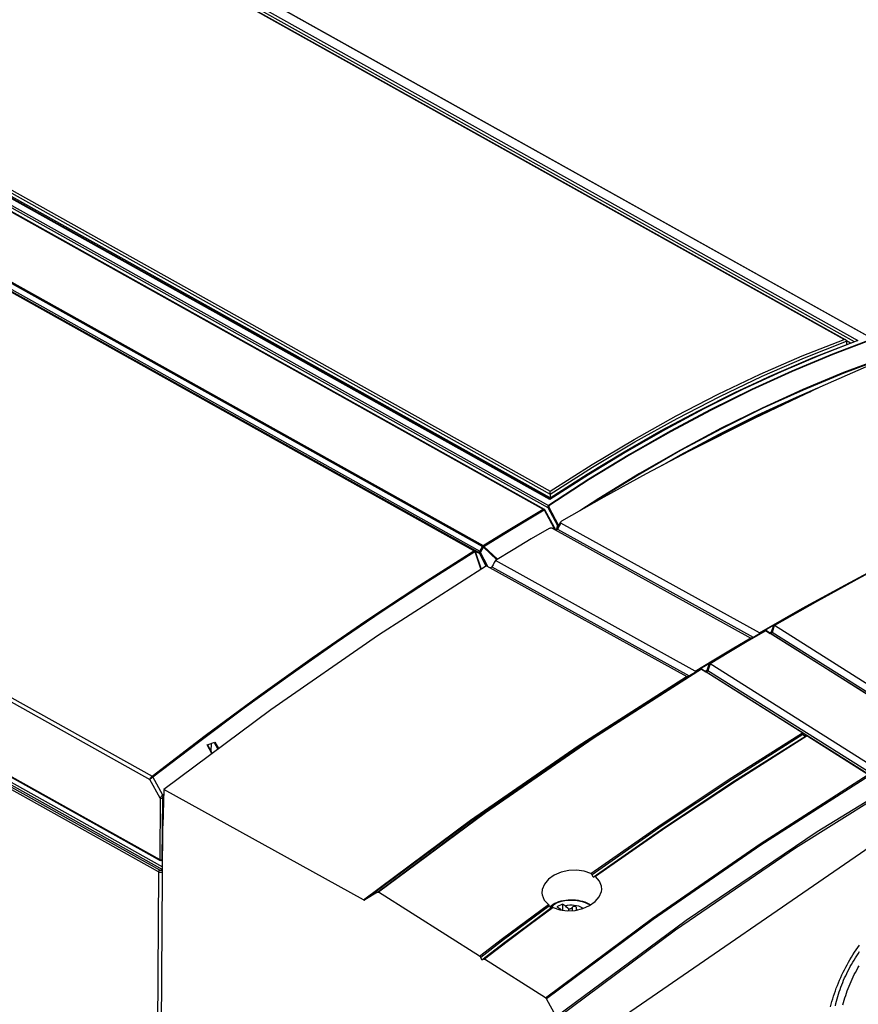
# Model space of a CAD drawing. Extents: x 0 to 420, y 0 to 297.
# Tile 44 of 47: x 375 to 389, y 92 to 108. Entities that reach past the tile are written whole.
import ezdxf

# ---------------------------------------------------------------- set-up
doc = ezdxf.new("R2010")
doc.units = 0
doc.header["$LTSCALE"] = 23.1
doc.layers.get('0').update_dxf_attribs({"linetype": 'CONTINUOUS'})
doc.layers.add('DATUM_AXIS', color=7, linetype='CONTINUOUS')
doc.layers.add('ROUNDS', color=7, linetype='CONTINUOUS')

msp = doc.modelspace()

# ---------------------------------------------------------------- linework, layer by layer
at = {"color": 7, "linetype": 'CONTINUOUS'}
for p, q in [((384.095, 100.33), (369.239, 108.633)), ((389.006, 102.862), (388.939, 102.9)), ((384.201, 99.825), (384.266, 99.935)), ((387.517, 98.122), (384.27, 99.918)), ((384.127, 99.835), (387.377, 98.037)), ((383.055, 99.216), (386.326, 97.407)), ((386.466, 97.496), (383.198, 99.304)), ((387.744, 98.243), (387.748, 98.244)), ((387.288, 97.976), (387.599, 98.159)), ((387.742, 98.242), (387.605, 98.161)), ((387.617, 98.159), (387.612, 98.161)), ((387.617, 98.159), (387.693, 98.112)), ((387.617, 98.158), (387.617, 98.159)), ((390.339, 96.443), (387.618, 98.158)), ((387.708, 98.131), (387.685, 98.117)), ((390.483, 96.389), (387.723, 98.129)), ((387.759, 98.242), (387.761, 98.241)), ((387.761, 98.241), (387.763, 98.24)), ((389.407, 97.203), (387.763, 98.24)), ((386.993, 97.8), (387.288, 97.976)), ((387.39, 98.036), (387.386, 98.035)), ((386.693, 97.618), (386.993, 97.8)), ((387.095, 97.862), (386.788, 97.678)), ((386.691, 97.617), (386.486, 97.495)), ((386.788, 97.678), (386.546, 97.532)), ((386.693, 97.618), (386.658, 97.505)), ((386.708, 97.616), (386.672, 97.503)), ((386.693, 97.618), (386.697, 97.618)), ((386.708, 97.616), (386.71, 97.615)), ((386.71, 97.615), (386.712, 97.614)), ((389.432, 95.9), (386.712, 97.614)), ((386.343, 97.407), (386.548, 97.529)), ((386.565, 97.529), (386.561, 97.531)), ((386.565, 97.529), (386.567, 97.528)), ((386.566, 97.529), (386.565, 97.529)), ((388.211, 96.492), (386.567, 97.528)), ((386.569, 97.527), (386.639, 97.486)), ((386.656, 97.505), (386.632, 97.49)), ((389.431, 95.764), (386.672, 97.503)), ((386.34, 97.406), (386.336, 97.405)), ((388.227, 96.458), (388.268, 96.433)), ((388.267, 96.432), (388.267, 96.431)), ((388.298, 96.435), (388.295, 96.436)), ((388.308, 96.431), (389.287, 95.813)), ((377.775, 95.562), (377.762, 94.963)), ((381.043, 93.754), (377.775, 95.562)), ((390.151, 95.191), (385.081, 91.7)), ((377.704, 87.185), (377.762, 94.963)), ((384.817, 94.137), (384.797, 94.126)), ((381.268, 93.88), (381.063, 93.753)), ((381.287, 93.879), (381.289, 93.878)), ((382.94, 92.834), (381.289, 93.878)), ((384.102, 93.621), (384.121, 93.632)), ((382.979, 92.775), (382.959, 92.813)), ((382.979, 92.775), (382.998, 92.786)), ((383.017, 92.785), (383.019, 92.784)), ((384.017, 92.153), (383.019, 92.784)), ((384.193, 91.849), (384.035, 92.133))]:
    msp.add_line(p, q, dxfattribs=at)
at = {"color": 9, "linetype": 'CONTINUOUS'}
for p, q in [((384.27, 99.918), (384.212, 99.819)), ((384.212, 99.819), (387.412, 98.049)), ((383.141, 99.204), (386.365, 97.421)), ((387.744, 98.243), (387.708, 98.131)), ((387.62, 98.156), (387.317, 97.978)), ((387.521, 98.12), (387.518, 98.111)), ((387.693, 98.112), (387.692, 98.112)), ((387.702, 98.111), (387.693, 98.112)), ((390.453, 96.373), (387.693, 98.112)), ((387.759, 98.242), (387.723, 98.129)), ((387.072, 97.86), (387.374, 98.039)), ((386.47, 97.495), (386.466, 97.48)), ((386.482, 97.49), (386.483, 97.494)), ((386.569, 97.527), (386.567, 97.528)), ((386.64, 97.485), (386.639, 97.486)), ((386.64, 97.485), (386.639, 97.486)), ((386.65, 97.484), (386.64, 97.485)), ((389.399, 95.746), (386.64, 97.485)), ((386.658, 97.505), (386.656, 97.505)), ((388.308, 96.433), (388.211, 96.492)), ((388.308, 96.431), (388.308, 96.433)), ((385.78, 93.432), (384.035, 92.133))]:
    msp.add_line(p, q, dxfattribs=at)
at = {"color": 7, "linetype": 'CONTINUOUS'}
for points in [[(389.572, 102.611), (388.502, 102.138), (387.43, 101.63), (386.357, 101.089)], [(384.095, 100.33), (384.699, 100.717), (385.305, 101.084), (385.911, 101.43), (386.518, 101.754), (387.125, 102.057), (387.552, 102.254)], [(386.357, 101.089), (385.665, 100.722), (384.972, 100.342), (384.28, 99.948)], [(384.27, 99.918), (384.266, 99.921), (384.264, 99.924), (384.263, 99.928), (384.265, 99.933), (384.266, 99.935)], [(384.266, 99.935), (384.267, 99.938), (384.272, 99.943), (384.28, 99.948)], [(384.077, 99.829), (383.784, 99.657), (383.491, 99.482), (383.198, 99.304)], [(384.077, 99.829), (384.085, 99.834), (384.094, 99.836), (384.102, 99.838), (384.11, 99.839), (384.116, 99.838), (384.122, 99.837), (384.127, 99.835)], [(384.192, 99.812), (384.188, 99.809), (384.185, 99.806), (384.182, 99.805), (384.182, 99.804)], [(384.201, 99.825), (384.199, 99.821), (384.195, 99.816), (384.192, 99.812)], [(383.055, 99.216), (381.285, 98.083), (379.524, 96.864), (377.775, 95.562)], [(383.198, 99.304), (383.179, 99.271), (383.16, 99.237), (383.141, 99.204)], [(387.744, 98.243), (388.629, 98.746), (389.517, 99.227)], [(383.141, 99.204), (383.13, 99.192), (383.119, 99.185), (383.111, 99.186)], [(387.742, 98.242), (387.743, 98.243), (387.744, 98.243), (387.744, 98.243)], [(387.748, 98.244), (387.753, 98.243), (387.759, 98.242)], [(387.517, 98.122), (387.518, 98.121), (387.52, 98.121), (387.521, 98.12)], [(387.521, 98.12), (387.526, 98.119), (387.531, 98.119), (387.531, 98.119)], [(387.602, 98.16), (387.601, 98.16), (387.6, 98.159), (387.599, 98.159)], [(387.612, 98.161), (387.607, 98.161), (387.602, 98.16)], [(387.698, 98.115), (387.695, 98.114), (387.693, 98.113), (387.691, 98.113), (387.69, 98.113)], [(387.386, 98.035), (387.382, 98.035), (387.377, 98.037)], [(386.691, 97.617), (386.692, 97.617), (386.693, 97.618), (386.693, 97.618)], [(386.697, 97.618), (386.702, 97.618), (386.708, 97.616)], [(386.466, 97.496), (386.467, 97.496), (386.469, 97.495), (386.47, 97.495)], [(386.47, 97.495), (386.475, 97.494), (386.48, 97.493), (386.483, 97.494)], [(386.483, 97.494), (386.484, 97.494), (386.485, 97.494), (386.486, 97.495)], [(386.55, 97.53), (386.55, 97.53), (386.549, 97.53), (386.548, 97.529)], [(386.561, 97.531), (386.556, 97.532), (386.551, 97.53)], [(386.646, 97.488), (386.644, 97.487), (386.642, 97.487), (386.64, 97.486), (386.638, 97.486)], [(386.336, 97.405), (386.331, 97.405), (386.326, 97.407)], [(386.343, 97.407), (386.342, 97.407), (386.341, 97.406), (386.34, 97.406)], [(388.211, 96.492), (388.214, 96.489), (388.217, 96.487), (388.219, 96.485)], [(388.219, 96.485), (388.222, 96.478), (388.225, 96.468), (388.227, 96.458)], [(384.797, 94.126), (385.95, 94.931), (387.107, 95.7), (388.267, 96.432)], [(388.295, 96.436), (388.286, 96.437), (388.276, 96.435), (388.267, 96.431)], [(388.308, 96.433), (388.295, 96.438), (388.282, 96.438), (388.268, 96.433)], [(388.298, 96.435), (388.301, 96.434), (388.305, 96.432), (388.308, 96.431)], [(384.758, 94.184), (384.649, 94.223), (384.526, 94.241), (384.397, 94.236), (384.271, 94.207), (384.159, 94.159), (384.067, 94.093), (384, 94.013), (383.965, 93.925), (383.96, 93.866)], [(384.758, 94.184), (384.765, 94.179), (384.772, 94.172), (384.778, 94.164)], [(384.797, 94.126), (384.791, 94.138), (384.784, 94.151), (384.778, 94.164)], [(384.817, 94.137), (384.821, 94.139), (384.824, 94.139), (384.828, 94.138), (384.832, 94.137), (384.837, 94.134)], [(384.936, 93.924), (384.933, 93.98), (384.901, 94.062), (384.837, 94.134)], [(384.143, 93.63), (384.252, 93.593), (384.374, 93.577), (384.502, 93.583), (384.627, 93.613), (384.738, 93.661), (384.83, 93.727), (384.896, 93.806), (384.932, 93.892), (384.936, 93.924)], [(381.043, 93.754), (381.05, 93.752), (381.057, 93.751), (381.063, 93.753)], [(381.268, 93.88), (381.273, 93.882), (381.28, 93.881), (381.287, 93.879)], [(383.96, 93.866), (383.964, 93.836), (383.998, 93.752), (384.064, 93.68)], [(382.979, 92.775), (383.352, 93.061), (383.727, 93.342), (384.102, 93.621)], [(384.081, 93.658), (384.076, 93.667), (384.07, 93.674), (384.064, 93.68)], [(384.081, 93.658), (384.088, 93.646), (384.095, 93.633), (384.102, 93.621)], [(384.143, 93.63), (384.138, 93.633), (384.133, 93.634), (384.128, 93.634), (384.124, 93.633), (384.121, 93.632)], [(382.94, 92.834), (382.947, 92.829), (382.953, 92.821), (382.959, 92.813)], [(382.998, 92.786), (383.004, 92.788), (383.011, 92.788), (383.017, 92.785)], [(384.017, 92.153), (384.024, 92.148), (384.03, 92.142), (384.035, 92.133)]]:
    msp.add_lwpolyline(points, dxfattribs=at)
at = {"color": 9, "linetype": 'CONTINUOUS'}
for points in [[(384.188, 99.801), (384.191, 99.801), (384.202, 99.807), (384.212, 99.819)], [(384.212, 99.819), (384.203, 99.823), (384.201, 99.825)], [(389.871, 99.399), (389.168, 99.027), (388.465, 98.64), (387.763, 98.24)], [(387.517, 98.122), (388.22, 98.523), (388.923, 98.909), (389.297, 99.107)], [(384.201, 91.82), (386.146, 93.264), (388.105, 94.604), (390.075, 95.838), (392.05, 96.962), (394.026, 97.975), (395.998, 98.873)], [(387.708, 98.131), (387.702, 98.119), (387.698, 98.115)], [(387.723, 98.129), (387.713, 98.117), (387.702, 98.111)], [(387.723, 98.129), (387.717, 98.133), (387.713, 98.133), (387.708, 98.131)], [(387.317, 97.978), (387.015, 97.798), (386.712, 97.614)], [(386.466, 97.496), (386.769, 97.68), (387.072, 97.86)], [(381.268, 93.88), (383.017, 95.18), (384.778, 96.397), (386.548, 97.529)], [(386.569, 97.527), (384.799, 96.395), (383.038, 95.177), (381.289, 93.878)], [(386.656, 97.505), (386.651, 97.492), (386.646, 97.488)], [(386.658, 97.505), (386.651, 97.492), (386.646, 97.488)], [(386.672, 97.503), (386.662, 97.491), (386.65, 97.484)], [(386.672, 97.503), (386.667, 97.507), (386.662, 97.508), (386.658, 97.505)], [(381.043, 93.754), (382.792, 95.056), (384.553, 96.275), (386.323, 97.409)], [(386.343, 97.407), (384.573, 96.274), (382.812, 95.055), (381.063, 93.753)], [(384.193, 91.849), (386.319, 93.421), (388.462, 94.87), (390.616, 96.19), (392.776, 97.38)], [(384.758, 94.184), (385.908, 94.987), (387.062, 95.754), (388.219, 96.485)], [(388.227, 96.458), (387.074, 95.729), (385.924, 94.964), (384.778, 94.164)], [(384.817, 94.137), (385.963, 94.938), (387.113, 95.703), (388.267, 96.431)], [(388.298, 96.435), (387.141, 95.704), (385.986, 94.937), (384.837, 94.134)], [(384.017, 92.153), (385.766, 93.455), (387.526, 94.673), (389.296, 95.806)], [(389.304, 95.78), (387.538, 94.648), (385.78, 93.432)], [(382.94, 92.834), (383.314, 93.12), (383.688, 93.402), (384.064, 93.68)], [(384.081, 93.658), (383.706, 93.38), (383.332, 93.098), (382.959, 92.813)], [(382.998, 92.786), (383.372, 93.072), (383.746, 93.354), (384.121, 93.632)], [(384.143, 93.63), (383.768, 93.352), (383.393, 93.07), (383.019, 92.784)]]:
    msp.add_lwpolyline(points, dxfattribs=at)
at = {"layer": 'DATUM_AXIS', "color": 7, "linetype": 'CONTINUOUS'}
for p, q in [((384.294, 93.686), (384.204, 93.64)), ((384.204, 93.64), (384.252, 93.613)), ((384.239, 93.597), (384.252, 93.613)), ((384.252, 93.613), (384.273, 93.59)), ((384.294, 93.686), (384.293, 93.587)), ((384.342, 93.659), (384.294, 93.686)), ((384.398, 93.578), (384.398, 93.602)), ((384.526, 93.615), (384.526, 93.618)), ((384.526, 93.589), (384.526, 93.615)), ((384.693, 93.707), (384.724, 93.691))]:
    msp.add_line(p, q, dxfattribs=at)
at = {"layer": 'DATUM_AXIS', "color": 9, "linetype": 'CONTINUOUS'}
for p, q in [((384.453, 93.628), (384.452, 93.581)), ((384.746, 93.667), (384.709, 93.69))]:
    msp.add_line(p, q, dxfattribs=at)
at = {"layer": 'DATUM_AXIS', "color": 7, "linetype": 'CONTINUOUS'}
for points in [[(384.091, 93.639), (384.094, 93.643), (384.116, 93.663), (384.142, 93.682), (384.171, 93.698), (384.203, 93.713), (384.237, 93.726), (384.273, 93.736), (384.31, 93.745), (384.349, 93.751), (384.389, 93.755), (384.429, 93.757), (384.469, 93.756), (384.51, 93.754), (384.549, 93.748), (384.587, 93.741), (384.625, 93.732), (384.66, 93.72), (384.693, 93.707)], [(384.342, 93.659), (384.377, 93.666), (384.413, 93.671), (384.451, 93.672), (384.488, 93.669), (384.524, 93.663), (384.558, 93.654), (384.588, 93.642), (384.614, 93.627), (384.631, 93.614)], [(384.398, 93.602), (384.381, 93.618), (384.362, 93.637), (384.342, 93.659)], [(384.453, 93.628), (384.449, 93.623), (384.444, 93.618), (384.439, 93.614), (384.433, 93.61), (384.427, 93.607), (384.42, 93.605), (384.413, 93.603), (384.406, 93.602), (384.398, 93.602)], [(384.526, 93.618), (384.526, 93.624), (384.523, 93.63), (384.519, 93.636), (384.513, 93.641), (384.506, 93.644), (384.498, 93.647), (384.489, 93.647), (384.481, 93.646), (384.473, 93.644), (384.465, 93.64), (384.458, 93.634), (384.453, 93.628)], [(384.534, 93.591), (384.53, 93.597), (384.527, 93.606), (384.526, 93.615)], [(384.724, 93.691), (384.751, 93.674), (384.754, 93.673)], [(388.677, 92.006), (388.689, 92.05), (388.701, 92.093), (388.714, 92.137), (388.727, 92.18), (388.742, 92.224), (388.757, 92.267), (388.773, 92.311), (388.79, 92.354), (388.807, 92.397), (388.826, 92.44), (388.845, 92.483), (388.864, 92.526), (388.885, 92.569), (388.906, 92.611), (388.927, 92.653), (388.95, 92.694), (388.973, 92.736), (388.996, 92.776), (389.02, 92.817), (389.045, 92.857), (389.07, 92.897), (389.096, 92.936), (389.123, 92.975), (389.15, 93.013)], [(388.759, 92.02), (388.767, 92.058), (388.777, 92.096), (388.787, 92.134), (388.798, 92.172), (388.809, 92.21), (388.821, 92.249), (388.834, 92.287), (388.848, 92.325), (388.862, 92.363), (388.877, 92.401), (388.893, 92.439), (388.909, 92.477), (388.926, 92.514), (388.944, 92.552), (388.962, 92.589), (388.981, 92.626), (389.001, 92.662), (389.021, 92.698), (389.042, 92.734), (389.063, 92.77), (389.085, 92.805), (389.107, 92.84), (389.13, 92.874), (389.153, 92.908)], [(388.882, 92.038), (388.892, 92.076), (388.902, 92.114), (388.914, 92.152), (388.926, 92.191), (388.939, 92.229), (388.953, 92.267), (388.967, 92.305), (388.982, 92.343), (388.998, 92.381), (389.014, 92.419), (389.031, 92.456), (389.049, 92.494), (389.067, 92.531), (389.086, 92.568), (389.106, 92.604), (389.126, 92.64), (389.146, 92.676)]]:
    msp.add_lwpolyline(points, dxfattribs=at)
at = {"layer": 'DATUM_AXIS', "color": 9, "linetype": 'CONTINUOUS'}
msp.add_lwpolyline([(384.099, 93.626), (384.117, 93.648), (384.148, 93.675), (384.186, 93.698), (384.231, 93.717), (384.281, 93.733), (384.335, 93.744), (384.392, 93.751), (384.45, 93.752), (384.507, 93.749), (384.564, 93.741), (384.617, 93.728), (384.666, 93.711), (384.709, 93.69)], dxfattribs=at)
at = {"layer": 'ROUNDS', "color": 9, "linetype": 'CONTINUOUS'}
for p, q in [((365.219, 116.426), (389.369, 102.93)), ((359.903, 113.708), (384.066, 100.204)), ((359.842, 113.635), (383.981, 100.145)), ((359.887, 113.68), (384.058, 100.172)), ((382.847, 99.466), (358.708, 112.956)), ((382.86, 99.468), (358.721, 112.958)), ((358.764, 112.941), (382.921, 99.441)), ((358.789, 112.957), (382.946, 99.458)), ((358.847, 113.025), (382.986, 99.535)), ((358.859, 113.039), (382.998, 99.549)), ((388.901, 102.922), (374.086, 111.201)), ((374.155, 111.218), (389.065, 102.886)), ((374.18, 111.256), (389.127, 102.903)), ((353.4, 109.22), (377.548, 95.724)), ((353.445, 109.266), (377.584, 95.775)), ((369.279, 108.719), (384.094, 100.439)), ((384.09, 100.301), (369.136, 108.658)), ((369.239, 108.695), (384.095, 100.393)), ((353.39, 108.004), (377.71, 94.412)), ((377.691, 94.211), (353.388, 107.793)), ((377.709, 94.241), (353.407, 107.823)), ((353.442, 107.841), (377.757, 94.253)), ((353.461, 107.872), (377.757, 94.294)), ((384.718, 100.706), (384.09, 100.301)), ((384.072, 100.18), (384.226, 99.888)), ((383.994, 100.132), (384.156, 99.841)), ((384.058, 100.172), (384.212, 99.88)), ((384.21, 99.841), (384.212, 99.88)), ((384.245, 99.9), (384.226, 99.888)), ((384.229, 99.873), (384.23, 99.879)), ((384.235, 99.883), (384.23, 99.879)), ((384.156, 99.841), (384.136, 99.83)), ((384.162, 99.824), (384.155, 99.82)), ((384.162, 99.824), (384.162, 99.816)), ((382.946, 99.458), (382.986, 99.535)), ((383.011, 99.536), (383.233, 99.325)), ((382.86, 99.468), (382.921, 99.441)), ((382.86, 99.453), (382.96, 99.156)), ((382.869, 99.455), (382.938, 99.424)), ((382.869, 99.455), (382.968, 99.161)), ((382.938, 99.424), (382.957, 99.407)), ((383.048, 99.213), (382.938, 99.424)), ((382.956, 99.436), (383.002, 99.526)), ((383.076, 99.205), (382.956, 99.436)), ((383.002, 99.526), (383.221, 99.318)), ((378.597, 96.331), (378.658, 96.22)), ((378.613, 96.336), (378.672, 96.23)), ((378.563, 96.149), (378.483, 96.292)), ((377.718, 95.416), (377.548, 95.724)), ((377.584, 95.775), (377.585, 95.776)), ((377.761, 95.469), (377.598, 95.764)), ((377.718, 95.416), (377.71, 94.412)), ((377.753, 95.415), (377.746, 94.412)), ((377.773, 95.478), (377.761, 95.469)), ((377.773, 95.456), (377.768, 95.453)), ((377.746, 94.412), (377.758, 94.418)), ((377.756, 94.247), (377.745, 94.241)), ((377.691, 94.211), (377.558, 76.412))]:
    msp.add_line(p, q, dxfattribs=at)
at = {"layer": 'ROUNDS', "color": 7, "linetype": 'CONTINUOUS'}
for p, q in [((365.229, 116.425), (389.38, 102.928)), ((359.855, 113.636), (383.994, 100.146)), ((388.925, 102.915), (374.086, 111.208)), ((384.091, 100.312), (369.16, 108.657)), ((353.396, 107.991), (377.716, 94.399)), ((388.397, 102.625), (389.101, 102.899)), ((388.94, 102.895), (388.94, 102.892)), ((388.94, 102.892), (388.94, 102.837)), ((386.487, 101.17), (386.069, 100.936)), ((384.096, 100.39), (384.095, 100.393)), ((384.096, 100.39), (384.095, 100.33)), ((384.003, 100.138), (384.004, 100.136)), ((384.166, 99.846), (384.004, 100.136)), ((384.169, 99.833), (384.169, 99.812)), ((378.483, 96.292), (378.613, 96.336)), ((378.553, 96.18), (378.554, 96.316)), ((378.568, 96.153), (378.49, 96.294)), ((377.74, 94.399), (377.758, 94.408))]:
    msp.add_line(p, q, dxfattribs=at)
at = {"layer": 'ROUNDS', "color": 9, "linetype": 'CONTINUOUS'}
for points in [[(389.369, 102.93), (388.709, 102.68), (388.047, 102.404), (387.384, 102.102), (386.719, 101.773), (386.054, 101.419), (385.39, 101.039), (384.727, 100.634), (384.066, 100.204)], [(389.375, 102.923), (388.715, 102.674), (388.053, 102.398), (387.39, 102.095), (386.725, 101.767), (386.061, 101.412), (385.396, 101.032), (384.733, 100.628), (384.073, 100.198)], [(384.094, 100.439), (384.779, 100.876), (385.466, 101.286), (386.154, 101.669), (386.842, 102.024), (387.53, 102.352), (388.216, 102.651), (388.901, 102.922)], [(384.096, 100.39), (384.786, 100.83), (385.478, 101.244), (386.172, 101.63), (386.866, 101.989), (387.559, 102.319), (388.251, 102.62), (388.94, 102.892)], [(389.127, 102.903), (388.5, 102.66), (387.871, 102.393), (387.241, 102.102), (386.609, 101.788), (385.978, 101.45), (385.347, 101.09), (384.718, 100.706)], [(389.555, 102.627), (388.893, 102.378), (388.227, 102.101), (387.56, 101.798), (386.892, 101.468), (386.224, 101.111), (385.556, 100.729), (384.89, 100.321), (384.581, 100.119)], [(389.557, 102.617), (388.895, 102.368), (388.23, 102.092), (387.563, 101.789), (386.895, 101.459), (386.227, 101.102), (385.559, 100.72), (384.893, 100.312), (384.709, 100.192)], [(388.468, 102.122), (388.115, 101.972), (387.483, 101.682), (386.851, 101.367)], [(386.851, 101.367), (386.219, 101.028), (385.924, 100.86)], [(384.066, 100.204), (384.065, 100.204), (384.064, 100.203), (384.063, 100.202), (384.062, 100.201), (384.061, 100.2), (384.06, 100.198), (384.059, 100.197), (384.059, 100.195), (384.058, 100.193), (384.057, 100.19), (384.056, 100.187), (384.056, 100.184), (384.056, 100.18), (384.057, 100.176), (384.058, 100.172)], [(384.072, 100.18), (384.07, 100.179), (384.067, 100.177), (384.064, 100.176), (384.062, 100.175), (384.059, 100.173), (384.058, 100.172)], [(384.073, 100.198), (384.071, 100.201), (384.068, 100.203), (384.066, 100.204)], [(384.073, 100.198), (384.072, 100.198), (384.072, 100.197), (384.071, 100.197), (384.071, 100.196), (384.07, 100.196), (384.07, 100.195), (384.07, 100.194), (384.069, 100.193), (384.069, 100.192), (384.069, 100.19), (384.069, 100.189), (384.07, 100.187), (384.07, 100.185), (384.071, 100.182), (384.072, 100.18)], [(382.998, 99.549), (383.326, 99.751), (383.653, 99.949), (383.981, 100.145)], [(383.011, 99.536), (383.338, 99.738), (383.666, 99.936), (383.994, 100.132)], [(383.994, 100.146), (383.991, 100.147), (383.988, 100.147), (383.985, 100.146), (383.981, 100.145)], [(383.981, 100.145), (383.984, 100.142), (383.988, 100.139), (383.991, 100.136), (383.994, 100.132)], [(384.004, 100.136), (384.003, 100.136), (384.002, 100.136), (384, 100.135), (383.997, 100.134), (383.994, 100.132)], [(384.226, 99.888), (384.223, 99.886), (384.22, 99.885), (384.217, 99.883), (384.214, 99.881), (384.212, 99.88)], [(384.212, 99.88), (384.214, 99.879), (384.217, 99.878), (384.221, 99.878), (384.224, 99.878), (384.227, 99.879), (384.23, 99.879)], [(384.226, 99.888), (384.228, 99.885), (384.229, 99.882), (384.23, 99.879)], [(384.166, 99.846), (384.166, 99.846), (384.164, 99.845), (384.162, 99.844), (384.159, 99.843), (384.156, 99.841)], [(384.156, 99.841), (384.158, 99.837), (384.16, 99.832), (384.161, 99.828), (384.162, 99.824)], [(384.169, 99.833), (384.169, 99.831), (384.167, 99.828), (384.165, 99.826), (384.162, 99.824)], [(382.998, 99.549), (382.995, 99.547), (382.991, 99.543), (382.988, 99.539), (382.986, 99.535)], [(383.002, 99.526), (382.998, 99.529), (382.994, 99.531), (382.989, 99.533), (382.986, 99.535)], [(382.998, 99.549), (383.002, 99.547), (383.005, 99.544), (383.008, 99.54), (383.011, 99.536)], [(383.011, 99.536), (383.008, 99.533), (383.005, 99.53), (383.002, 99.526)], [(377.585, 95.776), (378.454, 96.442), (379.327, 97.088), (380.203, 97.714), (381.082, 98.319), (381.964, 98.903), (382.847, 99.466)], [(377.598, 95.764), (378.343, 96.336), (379.09, 96.893), (379.84, 97.436), (380.593, 97.963), (381.347, 98.476), (382.102, 98.972), (382.86, 99.453)], [(382.847, 99.466), (382.85, 99.468), (382.854, 99.469), (382.857, 99.469), (382.86, 99.468)], [(382.86, 99.453), (382.857, 99.457), (382.854, 99.461), (382.85, 99.464), (382.847, 99.466)], [(382.86, 99.468), (382.863, 99.466), (382.866, 99.463), (382.868, 99.459), (382.869, 99.455)], [(382.869, 99.455), (382.866, 99.455), (382.863, 99.454), (382.86, 99.453)], [(382.921, 99.441), (382.924, 99.441), (382.927, 99.441), (382.93, 99.442), (382.934, 99.444), (382.937, 99.446), (382.94, 99.45), (382.943, 99.453), (382.946, 99.458)], [(382.921, 99.441), (382.922, 99.44), (382.924, 99.439), (382.927, 99.437), (382.929, 99.434), (382.932, 99.432), (382.935, 99.428), (382.938, 99.424)], [(382.938, 99.424), (382.94, 99.426), (382.943, 99.429), (382.947, 99.431), (382.951, 99.433), (382.956, 99.436)], [(382.946, 99.458), (382.948, 99.456), (382.949, 99.455), (382.951, 99.452), (382.952, 99.449), (382.954, 99.445), (382.955, 99.441), (382.956, 99.436)], [(382.956, 99.436), (382.955, 99.43), (382.955, 99.423), (382.956, 99.415), (382.957, 99.407)], [(377.548, 95.724), (377.55, 95.73), (377.552, 95.736), (377.555, 95.742), (377.559, 95.749), (377.563, 95.755), (377.568, 95.761), (377.573, 95.766), (377.578, 95.771), (377.584, 95.775)], [(377.548, 95.724), (377.552, 95.728), (377.556, 95.732), (377.561, 95.737), (377.566, 95.741), (377.572, 95.746), (377.578, 95.75), (377.584, 95.755), (377.59, 95.759), (377.598, 95.764)], [(377.584, 95.775), (377.587, 95.773), (377.59, 95.77), (377.593, 95.766), (377.596, 95.762)], [(377.585, 95.776), (377.588, 95.774), (377.592, 95.771), (377.595, 95.768), (377.598, 95.764)], [(377.761, 95.469), (377.755, 95.465), (377.749, 95.46), (377.744, 95.455), (377.738, 95.449), (377.733, 95.443), (377.728, 95.436), (377.724, 95.429), (377.72, 95.422), (377.718, 95.416)], [(377.753, 95.415), (377.749, 95.414), (377.745, 95.412), (377.74, 95.412), (377.735, 95.411), (377.73, 95.412), (377.726, 95.413), (377.721, 95.414), (377.718, 95.416)], [(377.768, 95.453), (377.766, 95.45), (377.763, 95.448), (377.761, 95.444), (377.759, 95.44), (377.757, 95.436), (377.755, 95.431), (377.754, 95.426), (377.753, 95.42), (377.753, 95.415)], [(377.768, 95.453), (377.767, 95.457), (377.766, 95.461), (377.763, 95.465), (377.761, 95.469)], [(377.71, 94.412), (377.714, 94.411), (377.717, 94.409), (377.721, 94.408), (377.726, 94.408), (377.73, 94.408), (377.734, 94.408), (377.738, 94.409), (377.742, 94.41), (377.746, 94.412)], [(377.71, 94.412), (377.711, 94.408), (377.712, 94.405), (377.713, 94.402), (377.715, 94.4), (377.716, 94.399)], [(377.746, 94.412), (377.745, 94.408), (377.744, 94.404), (377.743, 94.401), (377.74, 94.4), (377.74, 94.399)], [(377.691, 94.211), (377.692, 94.215), (377.693, 94.22), (377.694, 94.224), (377.697, 94.228), (377.699, 94.232), (377.702, 94.236), (377.706, 94.239), (377.709, 94.241)], [(377.745, 94.241), (377.742, 94.239), (377.738, 94.238), (377.735, 94.237), (377.731, 94.237), (377.727, 94.237), (377.723, 94.237), (377.719, 94.238), (377.716, 94.239), (377.712, 94.24), (377.709, 94.241)], [(377.756, 94.229), (377.754, 94.232), (377.751, 94.235), (377.748, 94.238), (377.745, 94.241)], [(377.756, 94.207), (377.756, 94.207), (377.749, 94.205), (377.742, 94.204), (377.734, 94.203), (377.726, 94.202), (377.719, 94.203), (377.711, 94.204), (377.704, 94.206), (377.697, 94.208), (377.691, 94.211)]]:
    msp.add_lwpolyline(points, dxfattribs=at)
at = {"layer": 'ROUNDS', "color": 7, "linetype": 'CONTINUOUS'}
for points in [[(388.925, 102.915), (388.923, 102.916), (388.919, 102.918), (388.915, 102.919), (388.91, 102.921), (388.905, 102.921), (388.901, 102.922)], [(388.94, 102.895), (388.939, 102.899), (388.937, 102.904), (388.935, 102.907), (388.931, 102.91), (388.928, 102.913), (388.925, 102.915)], [(389.101, 102.899), (389.104, 102.9), (389.108, 102.902), (389.113, 102.902), (389.118, 102.903), (389.122, 102.903), (389.127, 102.903)], [(384.091, 100.313), (384.794, 100.764), (385.514, 101.196), (386.235, 101.599), (386.956, 101.972), (387.677, 102.314), (388.397, 102.625)], [(388.349, 102.066), (387.931, 101.885), (387.209, 101.543), (386.487, 101.17)], [(384.095, 100.393), (384.095, 100.398), (384.095, 100.403), (384.094, 100.407), (384.094, 100.412), (384.094, 100.417), (384.094, 100.421), (384.094, 100.425), (384.094, 100.429), (384.094, 100.433), (384.094, 100.436), (384.094, 100.439)], [(384.091, 100.313), (384.091, 100.312), (384.091, 100.311), (384.09, 100.31), (384.09, 100.308), (384.09, 100.306), (384.09, 100.304), (384.09, 100.301)], [(383.994, 100.146), (383.996, 100.145), (384, 100.142), (384.003, 100.138)], [(384.169, 99.833), (384.169, 99.836), (384.168, 99.842), (384.166, 99.846)], [(377.74, 94.399), (377.738, 94.398), (377.733, 94.397), (377.728, 94.396), (377.723, 94.397), (377.718, 94.398), (377.716, 94.399)]]:
    msp.add_lwpolyline(points, dxfattribs=at)

doc.saveas('drawing.dxf')
